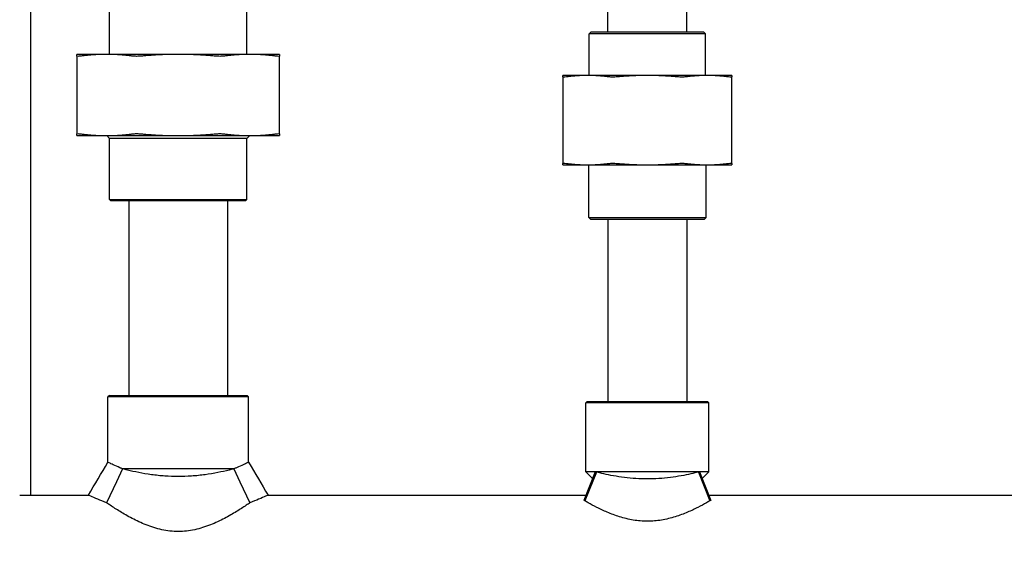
# Model space of a CAD drawing. Header units: inches. Extents: x 24 to 1128, y -69 to 748.
# Tile 6 of 256: x 109.3 to 119.79, y 196.37 to 202.01. Entities that reach past the tile are written whole.
import ezdxf

# ---------------------------------------------------------------- set-up
doc = ezdxf.new("R2010")
doc.units = ezdxf.units.IN
doc.header["$LTSCALE"] = 32
doc.header["$MEASUREMENT"] = 0
doc.layers.add('Dimension (ANSI)', color=7, linetype='Continuous', lineweight=25)
doc.layers.add('Visible (ANSI)', color=7, linetype='Continuous', lineweight=30)
doc.styles.add('Note Text (ANSI)', font='tahoma.ttf')
doc.dimstyles.new('SB Fraction-16 (ANSI)', dxfattribs={"dimscale": 32, "dimtxt": 0.125, "dimasz": 0.098425, "dimexe": 0.125, "dimexo": 0.0625, "dimgap": 0.031496, "dimtad": 0, "dimtih": 1, "dimtoh": 1, "dimdec": 4, "dimrnd": 1e-08, "dimzin": 0, "dimdsep": 46, "dimlunit": 5, "dimtxsty": 'Note Text (ANSI)', "dimcen": 0.09, "dimdle": 0.393701, "dimclrd": 256, "dimclre": 256, "dimclrt": 256, "dimadec": 0, "dimazin": 3, "dimtfac": 0.96, "dimtofl": 0, "dimtmove": 0, "dimatfit": 3, "dimfxl": 1, "dimfrac": 2, "dimtolj": 1, "dimtzin": 12, "dimlwd": -1, "dimlwe": -1, "dimarcsym": 0})

# ---------------------------------------------------------------- blocks, each defined once
blk = doc.blocks.new('*D15')
at = {"layer": 'Defpoints', "color": 0, "transparency": 16777216}
for p in [(152.29, 475.484), (60.957, 155.772), (120.165, 155.772)]:
    blk.add_point(p, dxfattribs=at)
at = {"layer": 'Dimension (ANSI)', "transparency": 16777216}
for p, q in [((150.29, 475.484), (56.957, 475.484)), ((60.957, 472.334), (60.957, 338.161)), ((60.957, 158.922), (60.957, 331.095)), ((118.165, 155.772), (56.957, 155.772))]:
    blk.add_line(p, q, dxfattribs=at)
for points in [[(60.432, 472.334), (61.482, 472.334), (60.957, 475.484)], [(60.432, 158.922), (61.482, 158.922), (60.957, 155.772)]]:
    blk.add_solid(points, dxfattribs=at)
at = {"layer": 'Dimension (ANSI)', "transparency": 16777216, "insert": (48.754, 337.153), "char_height": 4, "attachment_point": 1, "style": 'Note Text (ANSI)'}
blk.add_mtext('\\A1;319 11/16', dxfattribs=at)

msp = doc.modelspace()

# ---------------------------------------------------------------- linework, layer by layer
at = {"layer": 'Visible (ANSI)'}
for p, q in [((109.41537, 196.94058), (109.41537, 205.39641)), ((116.40611, 201.87808), (116.40611, 204.10958)), ((115.56611, 201.87808), (115.56611, 203.7462)), ((110.25486, 201.63908), (110.25486, 202.31245)), ((111.71736, 201.63908), (111.71736, 202.31245)), ((115.38819, 201.87808), (115.36736, 201.85724)), ((116.60486, 201.85724), (115.36736, 201.85724)), ((115.36736, 201.41408), (115.36736, 201.85724)), ((115.38819, 201.87808), (116.58403, 201.87808)), ((116.58403, 201.87808), (116.60486, 201.85724)), ((116.60486, 201.41408), (116.60486, 201.85724)), ((110.22243, 201.63908), (109.90611, 201.63908)), ((109.90611, 201.62028), (109.90611, 200.79188)), ((110.98611, 201.63908), (110.22243, 201.63908)), ((111.74978, 201.63908), (110.98611, 201.63908)), ((112.06611, 201.63908), (111.74978, 201.63908)), ((112.06611, 200.79188), (112.06611, 201.62028)), ((115.34971, 201.41408), (115.08611, 201.41408)), ((115.08611, 201.3992), (115.08611, 200.47646)), ((115.98611, 201.41408), (115.34971, 201.41408)), ((116.6225, 201.41408), (115.98611, 201.41408)), ((116.88611, 201.41408), (116.6225, 201.41408)), ((116.88611, 200.47646), (116.88611, 201.3992)), ((109.90611, 200.77308), (110.22243, 200.77308)), ((110.22243, 200.77308), (110.98611, 200.77308)), ((110.25361, 200.74308), (110.22361, 200.77308)), ((110.98611, 200.77308), (111.74978, 200.77308)), ((111.71861, 200.74308), (111.74861, 200.77308)), ((111.74978, 200.77308), (112.06611, 200.77308)), ((111.71861, 200.74308), (110.25361, 200.74308)), ((110.25361, 200.0937), (110.25361, 200.74308)), ((111.71861, 200.0937), (111.71861, 200.74308)), ((115.08611, 200.46158), (115.34971, 200.46158)), ((115.34971, 200.46158), (115.98611, 200.46158)), ((115.36111, 199.89891), (115.36111, 200.46158)), ((115.98611, 200.46158), (116.6225, 200.46158)), ((116.61111, 199.89891), (116.61111, 200.46158)), ((116.6225, 200.46158), (116.88611, 200.46158)), ((110.25361, 200.0937), (111.71861, 200.0937)), ((110.26923, 200.07808), (110.25361, 200.0937)), ((111.70298, 200.07808), (110.26923, 200.07808)), ((110.46111, 200.07808), (110.46111, 198.00308)), ((111.51111, 200.07808), (111.51111, 198.00308)), ((111.70298, 200.07808), (111.71861, 200.0937)), ((115.36111, 199.89891), (116.61111, 199.89891)), ((115.38194, 199.87808), (115.36111, 199.89891)), ((116.59028, 199.87808), (115.38194, 199.87808)), ((115.56611, 199.87808), (115.56611, 197.94058)), ((116.40611, 199.87808), (116.40611, 197.94058)), ((116.59028, 199.87808), (116.61111, 199.89891)), ((110.25173, 198.00308), (110.23611, 197.98745)), ((111.73611, 197.98745), (110.23611, 197.98745)), ((110.23611, 197.29188), (110.23611, 197.98745)), ((110.25173, 198.00308), (111.72048, 198.00308)), ((111.72048, 198.00308), (111.73611, 197.98745)), ((111.73611, 197.29188), (111.73611, 197.98745)), ((115.34548, 197.94058), (115.32986, 197.92495)), ((116.64236, 197.92495), (115.32986, 197.92495)), ((115.32986, 197.19058), (115.32986, 197.92495)), ((115.34548, 197.94058), (116.62673, 197.94058)), ((116.62673, 197.94058), (116.64236, 197.92495)), ((116.64236, 197.19058), (116.64236, 197.92495)), ((110.39297, 197.22183), (110.32814, 197.08449)), ((111.57925, 197.22183), (110.39297, 197.22183)), ((111.57925, 197.22183), (111.64408, 197.08449)), ((115.4308, 197.19058), (115.30806, 196.88545)), ((115.44208, 197.18761), (115.31949, 196.88139)), ((116.64236, 197.19058), (115.32986, 197.19058)), ((115.40184, 197.11859), (115.32986, 197.19058)), ((116.53014, 197.18761), (116.65273, 196.88139)), ((116.54142, 197.19058), (116.66416, 196.88545)), ((116.57038, 197.11859), (116.64236, 197.19058)), ((110.32814, 197.08449), (110.2222, 196.86005)), ((111.64408, 197.08449), (111.75002, 196.86005)), ((109.29611, 196.94058), (110.02904, 196.94058)), ((111.94317, 196.94058), (115.33023, 196.94058)), ((116.64199, 196.94058), (121.33023, 196.94058))]:
    msp.add_line(p, q, dxfattribs=at)
for points, weights in [([(109.90611, 201.62028), (109.90611, 201.63908), (109.90611, 201.63908)], [1.06125151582, 1.04676875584, 1]), ([(110.22243, 201.63908), (110.08698, 201.63908), (109.94272, 201.62028)], [1, 1.04676875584, 1.06125151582]), ([(110.50215, 201.62028), (110.35789, 201.63908), (110.22243, 201.63908)], [1.06125151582, 1.04676875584, 1]), ([(110.98611, 201.63908), (110.79454, 201.63908), (110.59053, 201.62028)], [1, 1.04676875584, 1.06125151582]), ([(111.38168, 201.62028), (111.17767, 201.63908), (110.98611, 201.63908)], [1.06125151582, 1.04676875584, 1]), ([(111.74978, 201.63908), (111.61433, 201.63908), (111.47007, 201.62028)], [1, 1.04676875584, 1.06125151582]), ([(112.0295, 201.62028), (111.88524, 201.63908), (111.74978, 201.63908)], [1.06125151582, 1.04676875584, 1]), ([(112.06611, 201.63908), (112.06611, 201.63908), (112.06611, 201.62028)], [1, 1.04676875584, 1.06125151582]), ([(115.08611, 201.3992), (115.08611, 201.41408), (115.08611, 201.41408)], [1.06851824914, 1.04951712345, 1]), ([(115.34971, 201.41408), (115.23961, 201.41408), (115.12272, 201.3992)], [1, 1.04951712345, 1.06851824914]), ([(115.5767, 201.3992), (115.45981, 201.41408), (115.34971, 201.41408)], [1.06851824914, 1.04951712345, 1]), ([(115.98611, 201.41408), (115.8304, 201.41408), (115.66509, 201.3992)], [1, 1.04951712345, 1.06851824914]), ([(116.30712, 201.3992), (116.14181, 201.41408), (115.98611, 201.41408)], [1.06851824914, 1.04951712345, 1]), ([(116.6225, 201.41408), (116.51241, 201.41408), (116.39551, 201.3992)], [1, 1.04951712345, 1.06851824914]), ([(116.8495, 201.3992), (116.7326, 201.41408), (116.6225, 201.41408)], [1.06851824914, 1.04951712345, 1]), ([(116.88611, 201.41408), (116.88611, 201.41408), (116.88611, 201.3992)], [1, 1.04951712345, 1.06851824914]), ([(109.90611, 200.77308), (109.90611, 200.77308), (109.90611, 200.79188)], [1, 1.04676875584, 1.06125151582]), ([(109.94272, 200.79188), (110.08698, 200.77308), (110.22243, 200.77308)], [1.06125151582, 1.04676875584, 1]), ([(110.22243, 200.77308), (110.35789, 200.77308), (110.50215, 200.79188)], [1, 1.04676875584, 1.06125151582]), ([(110.59053, 200.79188), (110.79454, 200.77308), (110.98611, 200.77308)], [1.06125151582, 1.04676875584, 1]), ([(110.98611, 200.77308), (111.17767, 200.77308), (111.38168, 200.79188)], [1, 1.04676875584, 1.06125151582]), ([(111.47007, 200.79188), (111.61433, 200.77308), (111.74978, 200.77308)], [1.06125151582, 1.04676875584, 1]), ([(111.74978, 200.77308), (111.88524, 200.77308), (112.0295, 200.79188)], [1, 1.04676875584, 1.06125151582]), ([(112.06611, 200.79188), (112.06611, 200.77308), (112.06611, 200.77308)], [1.06125151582, 1.04676875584, 1]), ([(115.08611, 200.46158), (115.08611, 200.46158), (115.08611, 200.47646)], [1, 1.04951712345, 1.06851824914]), ([(115.12272, 200.47646), (115.23961, 200.46158), (115.34971, 200.46158)], [1.06851824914, 1.04951712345, 1]), ([(115.34971, 200.46158), (115.45981, 200.46158), (115.5767, 200.47646)], [1, 1.04951712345, 1.06851824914]), ([(115.66509, 200.47646), (115.8304, 200.46158), (115.98611, 200.46158)], [1.06851824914, 1.04951712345, 1]), ([(115.98611, 200.46158), (116.14181, 200.46158), (116.30712, 200.47646)], [1, 1.04951712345, 1.06851824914]), ([(116.39551, 200.47646), (116.51241, 200.46158), (116.6225, 200.46158)], [1.06851824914, 1.04951712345, 1]), ([(116.6225, 200.46158), (116.7326, 200.46158), (116.8495, 200.47646)], [1, 1.04951712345, 1.06851824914]), ([(116.88611, 200.47646), (116.88611, 200.46158), (116.88611, 200.46158)], [1.06851824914, 1.04951712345, 1])]:
    msp.add_rational_spline(points, weights, degree=2, dxfattribs=at)
for points, knots in [([(109.94272, 201.62028), (109.93098, 201.61875), (109.92168, 201.61799), (109.90957, 201.61799), (109.90611, 201.61875), (109.90611, 201.62028)], [0.405588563, 0.405588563, 0.405588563, 0.405588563, 0.526133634, 0.526133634, 0.646678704, 0.646678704, 0.646678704, 0.646678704]), ([(110.59053, 201.62028), (110.57393, 201.61875), (110.55731, 201.61799), (110.52808, 201.61799), (110.51389, 201.61875), (110.50215, 201.62028)], [0.405588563, 0.405588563, 0.405588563, 0.405588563, 0.526133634, 0.526133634, 0.646678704, 0.646678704, 0.646678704, 0.646678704]), ([(111.47007, 201.62028), (111.45833, 201.61875), (111.44413, 201.61799), (111.4149, 201.61799), (111.39829, 201.61875), (111.38168, 201.62028)], [0.405588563, 0.405588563, 0.405588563, 0.405588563, 0.526133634, 0.526133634, 0.646678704, 0.646678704, 0.646678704, 0.646678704]), ([(112.06611, 201.62028), (112.06611, 201.61875), (112.06265, 201.61799), (112.05054, 201.61799), (112.04124, 201.61875), (112.0295, 201.62028)], [1.30162193, 1.30162193, 1.30162193, 1.30162193, 1.422167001, 1.422167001, 1.542712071, 1.542712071, 1.542712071, 1.542712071]), ([(115.12272, 201.3992), (115.11098, 201.3977), (115.10168, 201.39697), (115.08956, 201.39697), (115.08611, 201.3977), (115.08611, 201.3992)], [0.414702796, 0.414702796, 0.414702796, 0.414702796, 0.535378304, 0.535378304, 0.656053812, 0.656053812, 0.656053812, 0.656053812]), ([(115.66509, 201.3992), (115.64849, 201.3977), (115.63189, 201.39697), (115.60263, 201.39697), (115.58844, 201.3977), (115.5767, 201.3992)], [0.414702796, 0.414702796, 0.414702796, 0.414702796, 0.535378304, 0.535378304, 0.656053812, 0.656053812, 0.656053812, 0.656053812]), ([(116.39551, 201.3992), (116.38377, 201.3977), (116.36959, 201.39697), (116.34033, 201.39697), (116.32373, 201.3977), (116.30712, 201.3992)], [1.292675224, 1.292675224, 1.292675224, 1.292675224, 1.413350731, 1.413350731, 1.534026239, 1.534026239, 1.534026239, 1.534026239]), ([(116.88611, 201.3992), (116.88611, 201.3977), (116.88265, 201.39697), (116.87053, 201.39697), (116.86124, 201.3977), (116.8495, 201.3992)], [0.414702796, 0.414702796, 0.414702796, 0.414702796, 0.535378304, 0.535378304, 0.656053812, 0.656053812, 0.656053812, 0.656053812]), ([(109.90611, 200.79188), (109.90611, 200.79341), (109.90957, 200.79416), (109.92168, 200.79416), (109.93098, 200.79341), (109.94272, 200.79188)], [1.30162193, 1.30162193, 1.30162193, 1.30162193, 1.422167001, 1.422167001, 1.542712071, 1.542712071, 1.542712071, 1.542712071]), ([(110.50215, 200.79188), (110.51389, 200.79341), (110.52808, 200.79416), (110.55731, 200.79416), (110.57393, 200.79341), (110.59053, 200.79188)], [1.30162193, 1.30162193, 1.30162193, 1.30162193, 1.422167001, 1.422167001, 1.542712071, 1.542712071, 1.542712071, 1.542712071]), ([(111.38168, 200.79188), (111.39829, 200.79341), (111.4149, 200.79416), (111.44413, 200.79416), (111.45833, 200.79341), (111.47007, 200.79188)], [1.30162193, 1.30162193, 1.30162193, 1.30162193, 1.422167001, 1.422167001, 1.542712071, 1.542712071, 1.542712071, 1.542712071]), ([(112.0295, 200.79188), (112.04124, 200.79341), (112.05054, 200.79416), (112.06265, 200.79416), (112.06611, 200.79341), (112.06611, 200.79188)], [0.405588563, 0.405588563, 0.405588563, 0.405588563, 0.526133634, 0.526133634, 0.646678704, 0.646678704, 0.646678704, 0.646678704]), ([(115.08611, 200.47646), (115.08611, 200.47795), (115.08956, 200.47869), (115.10168, 200.47869), (115.11098, 200.47795), (115.12272, 200.47646)], [1.292675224, 1.292675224, 1.292675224, 1.292675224, 1.413350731, 1.413350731, 1.534026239, 1.534026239, 1.534026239, 1.534026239]), ([(115.5767, 200.47646), (115.58844, 200.47795), (115.60263, 200.47869), (115.63189, 200.47869), (115.64849, 200.47795), (115.66509, 200.47646)], [1.292675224, 1.292675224, 1.292675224, 1.292675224, 1.413350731, 1.413350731, 1.534026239, 1.534026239, 1.534026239, 1.534026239]), ([(116.30712, 200.47646), (116.32373, 200.47795), (116.34033, 200.47869), (116.36959, 200.47869), (116.38377, 200.47795), (116.39551, 200.47646)], [0.414702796, 0.414702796, 0.414702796, 0.414702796, 0.535378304, 0.535378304, 0.656053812, 0.656053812, 0.656053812, 0.656053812]), ([(116.8495, 200.47646), (116.86124, 200.47795), (116.87053, 200.47869), (116.88265, 200.47869), (116.88611, 200.47795), (116.88611, 200.47646)], [1.292675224, 1.292675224, 1.292675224, 1.292675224, 1.413350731, 1.413350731, 1.534026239, 1.534026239, 1.534026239, 1.534026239]), ([(110.39297, 197.22183), (110.38318, 197.22578), (110.37372, 197.22968), (110.33726, 197.24499), (110.3134, 197.25563), (110.27486, 197.27327), (110.26016, 197.28028), (110.24078, 197.28958), (110.23611, 197.29188), (110.23611, 197.29188)], [1.7089106, 1.7089106, 1.7089106, 1.7089106, 1.82990272, 1.82990272, 2.19517239, 2.19517239, 2.56044206, 2.56044206, 2.92571172, 2.92571172, 2.92571172, 2.92571172]), ([(111.73611, 197.29188), (111.73611, 197.29188), (111.73144, 197.28958), (111.71206, 197.28028), (111.69735, 197.27327), (111.65882, 197.25563), (111.63496, 197.24499), (111.59849, 197.22968), (111.58904, 197.22578), (111.57925, 197.22183)], [8.77713517, 8.77713517, 8.77713517, 8.77713517, 9.14240484, 9.14240484, 9.50767451, 9.50767451, 9.87294418, 9.87294418, 9.9939363, 9.9939363, 9.9939363, 9.9939363]), ([(111.57925, 197.22183), (111.56232, 197.2173), (111.54493, 197.21282), (111.45388, 197.19034), (111.36545, 197.17194), (111.22464, 197.15274), (111.17636, 197.14771), (111.08015, 197.14108), (111.03223, 197.13949), (110.93999, 197.13949), (110.89206, 197.14108), (110.79586, 197.14771), (110.74758, 197.15274), (110.60677, 197.17194), (110.51834, 197.19034), (110.42729, 197.21282), (110.4099, 197.2173), (110.39297, 197.22183)], [4.2072462, 4.2072462, 4.2072462, 4.2072462, 4.37588663, 4.37588663, 5.07872267, 5.07872267, 5.43014068, 5.43014068, 5.7815587, 5.7815587, 6.13297672, 6.13297672, 6.48439473, 6.48439473, 7.18723077, 7.18723077, 7.3558712, 7.3558712, 7.3558712, 7.3558712]), ([(116.53014, 197.18761), (116.50504, 197.18107), (116.47796, 197.17442), (116.38751, 197.15393), (116.31179, 197.13952), (116.15074, 197.11949), (116.06537, 197.11415), (115.90684, 197.11415), (115.82147, 197.11949), (115.66042, 197.13952), (115.58471, 197.15393), (115.49426, 197.17442), (115.46717, 197.18107), (115.44208, 197.18761)], [3.47552048, 3.47552048, 3.47552048, 3.47552048, 3.74398663, 3.74398663, 4.34797725, 4.34797725, 4.95196787, 4.95196787, 5.5559585, 5.5559585, 6.15994912, 6.15994912, 6.42841527, 6.42841527, 6.42841527, 6.42841527]), ([(110.2222, 196.86005), (110.1877, 196.87334), (110.15625, 196.88608), (110.09788, 196.91038), (110.07259, 196.92137), (110.03817, 196.93647), (110.02904, 196.94058), (110.02904, 196.94058)], [8.68500185, 8.68500185, 8.68500185, 8.68500185, 9.05308502, 9.05308502, 9.48390213, 9.48390213, 9.91471924, 9.91471924, 9.91471924, 9.91471924]), ([(111.94317, 196.94058), (111.94317, 196.94058), (111.93405, 196.93647), (111.89963, 196.92137), (111.87434, 196.91038), (111.81597, 196.88608), (111.78452, 196.87334), (111.75002, 196.86005)], [3.30490641, 3.30490641, 3.30490641, 3.30490641, 3.73572353, 3.73572353, 4.16654064, 4.16654064, 4.53462381, 4.53462381, 4.53462381, 4.53462381]), ([(116.65273, 196.88139), (116.64163, 196.87484), (116.62971, 196.8679), (116.58935, 196.84491), (116.55819, 196.82788), (116.4921, 196.7942), (116.45466, 196.77626), (116.37295, 196.74151), (116.32868, 196.72473), (116.23554, 196.69593), (116.18657, 196.68393), (116.08681, 196.66765), (116.03601, 196.66342), (115.98611, 196.66342), (115.93621, 196.66342), (115.88541, 196.66765), (115.78565, 196.68393), (115.73668, 196.69593), (115.64354, 196.72473), (115.59926, 196.74151), (115.51756, 196.77626), (115.48012, 196.7942), (115.41403, 196.82788), (115.38287, 196.84491), (115.34251, 196.8679), (115.33059, 196.87484), (115.31949, 196.88139)], [-2.06931275, -2.06931275, -2.06931275, -2.06931275, -1.89775581, -1.89775581, -1.52096116, -1.52096116, -1.14072087, -1.14072087, -0.76048058, -0.76048058, -0.38024029, -0.38024029, 0, 0, 0, 0.38024029, 0.38024029, 0.76048058, 0.76048058, 1.14072087, 1.14072087, 1.52096116, 1.52096116, 1.89775581, 1.89775581, 2.06931275, 2.06931275, 2.06931275, 2.06931275]), ([(111.75002, 196.86005), (111.73768, 196.85153), (111.72448, 196.84253), (111.6788, 196.8119), (111.64325, 196.78883), (111.56785, 196.7427), (111.52505, 196.71781), (111.43176, 196.66897), (111.38128, 196.64504), (111.27485, 196.60326), (111.21879, 196.58543), (111.10375, 196.56086), (111.04476, 196.55422), (110.98611, 196.55422), (110.92746, 196.55422), (110.86846, 196.56086), (110.75343, 196.58543), (110.69737, 196.60326), (110.59094, 196.64504), (110.54046, 196.66897), (110.44717, 196.71781), (110.40436, 196.7427), (110.32897, 196.78883), (110.29342, 196.8119), (110.24774, 196.84253), (110.23454, 196.85153), (110.2222, 196.86005)], [-2.41800993, -2.41800993, -2.41800993, -2.41800993, -2.22600734, -2.22600734, -1.78766504, -1.78766504, -1.34074878, -1.34074878, -0.89383252, -0.89383252, -0.44691626, -0.44691626, 0, 0, 0, 0.44691626, 0.44691626, 0.89383252, 0.89383252, 1.34074878, 1.34074878, 1.78766504, 1.78766504, 2.22600734, 2.22600734, 2.41800992, 2.41800992, 2.41800992, 2.41800992])]:
    msp.add_open_spline(points, degree=3, knots=knots, dxfattribs=at)
for points in [[(110.02904, 196.94058), (110.09802, 197.0577), (110.16714, 197.17475), (110.23611, 197.29188)], [(111.73611, 197.29188), (111.80508, 197.17475), (111.8742, 197.0577), (111.94317, 196.94058)], [(115.44208, 197.18761), (115.43827, 197.1886), (115.43451, 197.18959), (115.4308, 197.19058)], [(116.54142, 197.19058), (116.53771, 197.18959), (116.53395, 197.1886), (116.53014, 197.18761)], [(115.31949, 196.88139), (115.31563, 196.88276), (115.31182, 196.88411), (115.30806, 196.88545)], [(116.66416, 196.88545), (116.6604, 196.88411), (116.65659, 196.88276), (116.65273, 196.88139)]]:
    msp.add_open_spline(points, degree=3, dxfattribs=at)

# ---------------------------------------------------------------- dimensions: what is measured, and where the dimension line sits
at = {"layer": 'Dimension (ANSI)'}
dim = msp.add_linear_dim(base=(60.95681, 155.77197), p1=(152.29037, 475.48367), p2=(120.16537, 155.77197), angle=270, dimstyle='SB Fraction-16 (ANSI)', override={"dimgap": 0.031496, "dimdec": 4, "dimtol": 0, "dimlim": 0, "dimtp": 0, "dimtm": 0, "dimtdec": 2, "dimatfit": 1}, dxfattribs=at)
dim.commit()
dim.dimension.update_dxf_attribs({"geometry": '*D15', "text_midpoint": (60.95681, 334.62782), "dimtype": 160})

doc.saveas('drawing.dxf')
